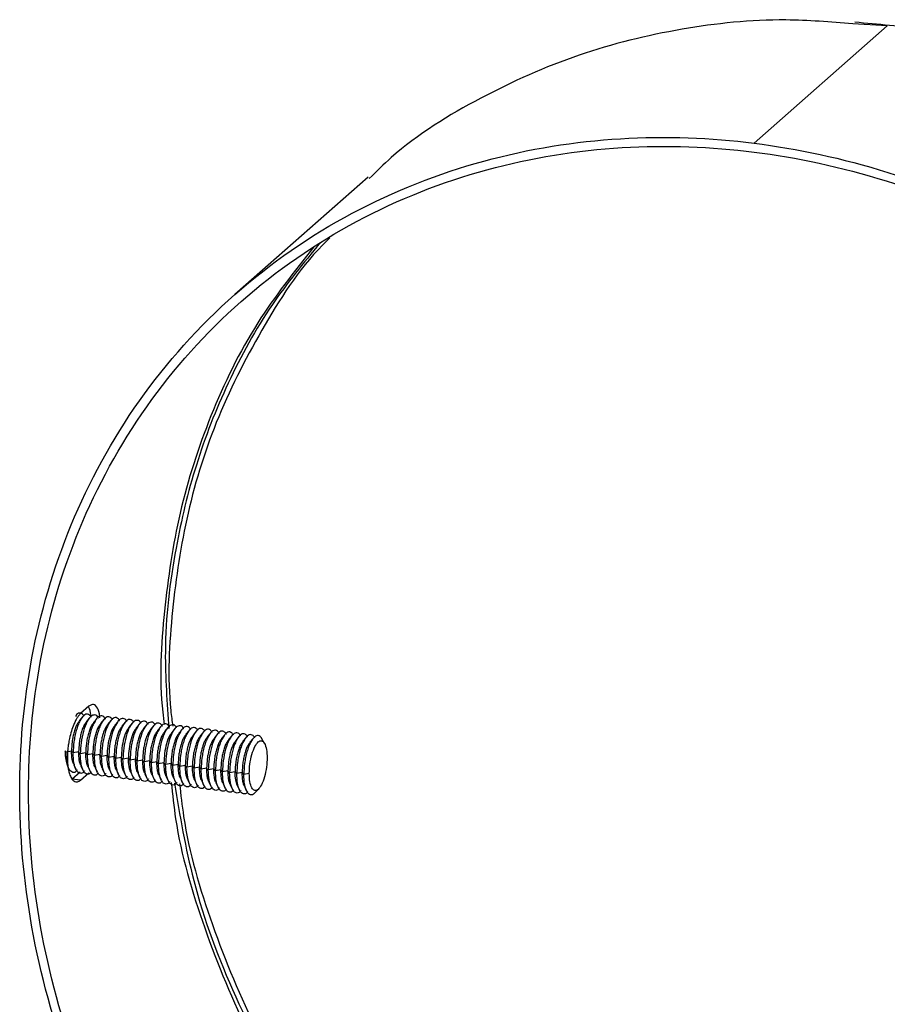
# Paper-space layout '_Dimétrica' of a CAD drawing. Header units: millimetres. Extents: x -1221 to -60, y 3551 to 4023.
# Tile 2 of 6: x -1221 to -1166, y 3621 to 3684. Entities that reach past the tile are written whole.
import ezdxf

# ---------------------------------------------------------------- set-up
doc = ezdxf.new("R2010")
doc.units = ezdxf.units.MM

psp = doc.layouts.new('_Dimétrica')

# ---------------------------------------------------------------- linework, layer by layer
at = {"color": 7, "linetype": 'Continuous', "lineweight": 25}
for p, q in [((-1166.094, 3683.191), (-1174.579, 3675.708)), ((-1166.094, 3683.191), (-1168.289, 3683.314)), ((-1199.166, 3673.551), (-1207.651, 3666.068)), ((-1216.94, 3639.857), (-1217.47, 3639.389)), ((-1217.353, 3639.175), (-1217.553, 3638.933)), ((-1216.899, 3639.119), (-1217.1, 3638.875)), ((-1216.447, 3639.061), (-1216.647, 3638.818)), ((-1215.994, 3639.004), (-1216.194, 3638.761)), ((-1215.541, 3638.947), (-1215.741, 3638.705)), ((-1215.087, 3638.891), (-1215.288, 3638.647)), ((-1214.636, 3638.832), (-1214.835, 3638.59)), ((-1214.183, 3638.775), (-1214.383, 3638.533)), ((-1213.73, 3638.718), (-1213.93, 3638.476)), ((-1213.276, 3638.663), (-1213.477, 3638.419)), ((-1212.824, 3638.604), (-1213.024, 3638.362)), ((-1212.371, 3638.547), (-1212.571, 3638.305)), ((-1211.918, 3638.49), (-1212.118, 3638.248)), ((-1211.464, 3638.434), (-1211.666, 3638.189)), ((-1211.012, 3638.376), (-1211.212, 3638.134)), ((-1210.56, 3638.319), (-1210.759, 3638.077)), ((-1210.107, 3638.262), (-1210.306, 3638.02)), ((-1209.654, 3638.205), (-1209.854, 3637.962)), ((-1209.2, 3638.148), (-1209.4, 3637.906)), ((-1208.748, 3638.091), (-1208.948, 3637.848)), ((-1208.295, 3638.034), (-1208.495, 3637.791)), ((-1207.841, 3637.978), (-1208.042, 3637.734)), ((-1207.389, 3637.919), (-1207.589, 3637.677)), ((-1206.936, 3637.862), (-1207.136, 3637.62)), ((-1206.483, 3637.806), (-1206.683, 3637.563)), ((-1205.759, 3637.487), (-1205.924, 3637.785)), ((-1218.395, 3636.935), (-1218.46, 3637.009)), ((-1218.049, 3636.998), (-1218.395, 3636.935)), ((-1217.942, 3636.878), (-1218.049, 3636.998)), ((-1217.596, 3636.941), (-1217.942, 3636.878)), ((-1217.489, 3636.821), (-1217.596, 3636.941)), ((-1217.143, 3636.884), (-1217.489, 3636.821)), ((-1217.036, 3636.764), (-1217.143, 3636.884)), ((-1216.69, 3636.827), (-1217.036, 3636.764)), ((-1216.583, 3636.707), (-1216.69, 3636.827)), ((-1216.237, 3636.77), (-1216.583, 3636.707)), ((-1216.13, 3636.65), (-1216.237, 3636.77)), ((-1215.784, 3636.713), (-1216.13, 3636.65)), ((-1215.677, 3636.593), (-1215.784, 3636.713)), ((-1215.331, 3636.656), (-1215.677, 3636.593)), ((-1215.224, 3636.536), (-1215.331, 3636.656)), ((-1214.878, 3636.599), (-1215.224, 3636.536)), ((-1214.771, 3636.479), (-1214.878, 3636.599)), ((-1217.908, 3636.126), (-1217.774, 3635.842)), ((-1217.455, 3636.069), (-1217.321, 3635.785)), ((-1217.002, 3636.012), (-1216.868, 3635.728)), ((-1216.549, 3635.955), (-1216.416, 3635.671)), ((-1214.425, 3636.542), (-1214.771, 3636.479)), ((-1214.319, 3636.421), (-1214.425, 3636.542)), ((-1213.973, 3636.485), (-1214.319, 3636.421)), ((-1213.866, 3636.364), (-1213.973, 3636.485)), ((-1213.52, 3636.428), (-1213.866, 3636.364)), ((-1213.413, 3636.307), (-1213.52, 3636.428)), ((-1213.067, 3636.371), (-1213.413, 3636.307)), ((-1212.96, 3636.25), (-1213.067, 3636.371)), ((-1212.614, 3636.314), (-1212.96, 3636.25)), ((-1212.507, 3636.193), (-1212.614, 3636.314)), ((-1212.161, 3636.257), (-1212.507, 3636.193)), ((-1212.054, 3636.136), (-1212.161, 3636.257)), ((-1211.708, 3636.199), (-1212.054, 3636.136)), ((-1211.601, 3636.079), (-1211.708, 3636.199)), ((-1211.255, 3636.142), (-1211.601, 3636.079)), ((-1211.148, 3636.022), (-1211.255, 3636.142)), ((-1210.802, 3636.085), (-1211.148, 3636.022)), ((-1210.695, 3635.965), (-1210.802, 3636.085)), ((-1210.349, 3636.028), (-1210.695, 3635.965)), ((-1210.242, 3635.908), (-1210.349, 3636.028)), ((-1209.896, 3635.971), (-1210.242, 3635.908)), ((-1209.79, 3635.851), (-1209.896, 3635.971)), ((-1218.032, 3635.217), (-1217.502, 3635.685)), ((-1217.47, 3635.146), (-1216.94, 3635.614)), ((-1216.096, 3635.898), (-1215.963, 3635.614)), ((-1215.642, 3635.838), (-1215.508, 3635.554)), ((-1215.19, 3635.784), (-1215.057, 3635.5)), ((-1214.736, 3635.724), (-1214.603, 3635.44)), ((-1214.283, 3635.667), (-1214.15, 3635.383)), ((-1213.832, 3635.614), (-1213.698, 3635.329)), ((-1213.379, 3635.556), (-1213.245, 3635.272)), ((-1212.926, 3635.498), (-1212.792, 3635.215)), ((-1212.473, 3635.441), (-1212.339, 3635.157)), ((-1212.021, 3635.386), (-1211.887, 3635.1)), ((-1211.567, 3635.327), (-1211.434, 3635.043)), ((-1209.444, 3635.914), (-1209.79, 3635.851)), ((-1209.337, 3635.794), (-1209.444, 3635.914)), ((-1208.991, 3635.857), (-1209.337, 3635.794)), ((-1208.884, 3635.737), (-1208.991, 3635.857)), ((-1208.538, 3635.8), (-1208.884, 3635.737)), ((-1208.431, 3635.68), (-1208.538, 3635.8)), ((-1208.085, 3635.743), (-1208.431, 3635.68)), ((-1207.978, 3635.623), (-1208.085, 3635.743)), ((-1207.632, 3635.686), (-1207.978, 3635.623)), ((-1207.525, 3635.566), (-1207.632, 3635.686)), ((-1207.179, 3635.629), (-1207.525, 3635.566)), ((-1207.072, 3635.509), (-1207.179, 3635.629)), ((-1206.726, 3635.572), (-1207.072, 3635.509)), ((-1217.47, 3635.146), (-1218.032, 3635.217)), ((-1211.114, 3635.27), (-1210.981, 3634.986)), ((-1210.661, 3635.213), (-1210.528, 3634.929)), ((-1210.209, 3635.158), (-1210.075, 3634.872)), ((-1209.755, 3635.099), (-1209.622, 3634.815)), ((-1209.303, 3635.042), (-1209.169, 3634.758)), ((-1208.85, 3634.985), (-1208.716, 3634.701)), ((-1208.397, 3634.928), (-1208.263, 3634.644)), ((-1207.944, 3634.871), (-1207.81, 3634.587)), ((-1207.491, 3634.814), (-1207.358, 3634.53)), ((-1207.038, 3634.757), (-1206.905, 3634.473)), ((-1206.358, 3634.351), (-1206.125, 3634.597))]:
    psp.add_line(p, q, dxfattribs=at)
for points, knots in [([(-1168.289, 3683.314), (-1169.714, 3683.428), (-1173.395, 3683.722), (-1179.287, 3683.089), (-1185.86, 3681.486), (-1192.069, 3678.686), (-1196.544, 3675.964), (-1198.626, 3673.912), (-1199.083, 3673.462)], [0, 0, 0, 0, 0.123895, 0.319997, 0.52293, 0.730686, 0.940941, 1, 1, 1, 1]), ([(-1157.848, 3681.502), (-1159.817, 3682.042), (-1163.24, 3682.981), (-1166.696, 3683.282), (-1168.164, 3683.409)], [0, 0, 0, 0, 0.575206, 1, 1, 1, 1]), ([(-1174.579, 3581.427), (-1177.335, 3581.774), (-1180.194, 3582.381), (-1185.985, 3584.191), (-1188.916, 3585.395), (-1194.674, 3588.417), (-1197.499, 3590.237), (-1202.846, 3594.434), (-1205.368, 3596.812), (-1209.934, 3601.99), (-1211.978, 3604.789), (-1215.474, 3610.619), (-1216.926, 3613.649), (-1219.206, 3619.739), (-1220.033, 3622.798), (-1221.105, 3628.77), (-1221.35, 3631.682), (-1221.35, 3637.238), (-1221.105, 3640.089), (-1220.033, 3645.79), (-1219.206, 3648.641), (-1216.926, 3654.156), (-1215.474, 3656.821), (-1211.978, 3661.77), (-1209.934, 3664.054), (-1205.368, 3668.081), (-1202.846, 3669.823), (-1197.499, 3672.673), (-1194.674, 3673.781), (-1188.916, 3675.353), (-1185.985, 3675.818), (-1180.194, 3676.169), (-1177.335, 3676.055), (-1174.579, 3675.708)], [0, 0, 0, 0, 0.0625, 0.0625, 0.125, 0.125, 0.1875, 0.1875, 0.25, 0.25, 0.3125, 0.3125, 0.375, 0.375, 0.4375, 0.4375, 0.5, 0.5, 0.5625, 0.5625, 0.625, 0.625, 0.6875, 0.6875, 0.75, 0.75, 0.8125, 0.8125, 0.875, 0.875, 0.9375, 0.9375, 1, 1, 1, 1]), ([(-1174.579, 3581.993), (-1177.302, 3582.336), (-1180.127, 3582.936), (-1185.848, 3584.724), (-1188.744, 3585.913), (-1194.433, 3588.899), (-1197.224, 3590.697), (-1202.507, 3594.844), (-1204.998, 3597.193), (-1209.51, 3602.309), (-1211.529, 3605.074), (-1214.983, 3610.835), (-1216.418, 3613.828), (-1218.67, 3619.845), (-1219.488, 3622.867), (-1220.546, 3628.767), (-1220.789, 3631.645), (-1220.789, 3637.134), (-1220.546, 3639.95), (-1219.488, 3645.584), (-1218.67, 3648.4), (-1216.418, 3653.849), (-1214.983, 3656.482), (-1211.529, 3661.372), (-1209.51, 3663.628), (-1204.998, 3667.607), (-1202.507, 3669.328), (-1197.224, 3672.144), (-1194.433, 3673.239), (-1188.744, 3674.792), (-1185.848, 3675.251), (-1180.127, 3675.597), (-1177.302, 3675.485), (-1174.579, 3675.142)], [0, 0, 0, 0, 0.0625, 0.0625, 0.125, 0.125, 0.1875, 0.1875, 0.25, 0.25, 0.3125, 0.3125, 0.375, 0.375, 0.4375, 0.4375, 0.5, 0.5, 0.5625, 0.5625, 0.625, 0.625, 0.6875, 0.6875, 0.75, 0.75, 0.8125, 0.8125, 0.875, 0.875, 0.9375, 0.9375, 1, 1, 1, 1]), ([(-1174.579, 3675.708), (-1171.823, 3675.361), (-1168.964, 3674.754), (-1163.173, 3672.944), (-1160.242, 3671.741), (-1154.484, 3668.718), (-1151.66, 3666.898), (-1146.312, 3662.701), (-1143.79, 3660.323), (-1139.224, 3655.145), (-1137.18, 3652.346), (-1133.684, 3646.516), (-1132.232, 3643.486), (-1129.953, 3637.396), (-1129.125, 3634.337), (-1128.053, 3628.365), (-1127.808, 3625.453), (-1127.808, 3619.897), (-1128.053, 3617.046), (-1129.125, 3611.345), (-1129.953, 3608.494), (-1132.232, 3602.979), (-1133.684, 3600.315), (-1137.18, 3595.365), (-1139.224, 3593.081), (-1143.79, 3589.054), (-1146.312, 3587.312), (-1151.66, 3584.462), (-1154.484, 3583.354), (-1160.242, 3581.782), (-1163.173, 3581.317), (-1168.964, 3580.967), (-1171.823, 3581.08), (-1174.579, 3581.427)], [0, 0, 0, 0, 0.0625, 0.0625, 0.125, 0.125, 0.1875, 0.1875, 0.25, 0.25, 0.3125, 0.3125, 0.375, 0.375, 0.4375, 0.4375, 0.5, 0.5, 0.5625, 0.5625, 0.625, 0.625, 0.6875, 0.6875, 0.75, 0.75, 0.8125, 0.8125, 0.875, 0.875, 0.9375, 0.9375, 1, 1, 1, 1]), ([(-1174.579, 3675.142), (-1171.856, 3674.799), (-1169.031, 3674.199), (-1163.31, 3672.411), (-1160.414, 3671.222), (-1154.725, 3668.236), (-1151.935, 3666.438), (-1146.651, 3662.291), (-1144.16, 3659.942), (-1139.648, 3654.826), (-1137.629, 3652.061), (-1134.175, 3646.301), (-1132.74, 3643.307), (-1130.488, 3637.29), (-1129.67, 3634.268), (-1128.612, 3628.368), (-1128.37, 3625.49), (-1128.37, 3620.001), (-1128.612, 3617.185), (-1129.67, 3611.551), (-1130.488, 3608.735), (-1132.74, 3603.286), (-1134.175, 3600.654), (-1137.629, 3595.763), (-1139.648, 3593.507), (-1144.16, 3589.528), (-1146.651, 3587.807), (-1151.935, 3584.991), (-1154.725, 3583.896), (-1160.414, 3582.343), (-1163.31, 3581.884), (-1169.031, 3581.538), (-1171.856, 3581.65), (-1174.579, 3581.993)], [0, 0, 0, 0, 0.0625, 0.0625, 0.125, 0.125, 0.1875, 0.1875, 0.25, 0.25, 0.3125, 0.3125, 0.375, 0.375, 0.4375, 0.4375, 0.5, 0.5, 0.5625, 0.5625, 0.625, 0.625, 0.6875, 0.6875, 0.75, 0.75, 0.8125, 0.8125, 0.875, 0.875, 0.9375, 0.9375, 1, 1, 1, 1]), ([(-1202.223, 3669.349), (-1203.273, 3668.074), (-1205.529, 3665.334), (-1208.142, 3660.549), (-1210.196, 3655.339), (-1211.572, 3649.597), (-1212.25, 3643.953), (-1211.966, 3640.056), (-1211.847, 3638.428)], [0, 0, 0, 0, 0.153538, 0.329677, 0.499708, 0.662677, 0.85906, 1, 1, 1, 1]), ([(-1201.588, 3669.688), (-1201.649, 3669.63), (-1203.313, 3668.054), (-1205.789, 3664.249), (-1208.814, 3658.453), (-1210.764, 3652.288), (-1211.707, 3645.986), (-1211.971, 3641.393), (-1211.65, 3638.913), (-1211.607, 3638.581)], [0, 0, 0, 0, 0.007782, 0.211662, 0.41081, 0.603254, 0.787431, 0.971608, 1, 1, 1, 1]), ([(-1202.614, 3669.106), (-1203.861, 3667.532), (-1206.465, 3664.246), (-1209.277, 3658.484), (-1211.279, 3652.301), (-1212.217, 3645.939), (-1212.492, 3641.381), (-1212.18, 3638.951), (-1212.146, 3638.687)], [0, 0, 0, 0, 0.189498, 0.395806, 0.595171, 0.785971, 0.976771, 1, 1, 1, 1]), ([(-1216.799, 3639.154), (-1216.801, 3639.194), (-1216.819, 3639.491), (-1216.896, 3639.66), (-1216.963, 3639.805)], [0, 0, 0, 0, 0.134294, 1, 1, 1, 1]), ([(-1216.241, 3639.117), (-1216.243, 3639.148), (-1216.261, 3639.433), (-1216.395, 3639.771), (-1216.63, 3640.04), (-1216.836, 3639.918), (-1216.94, 3639.857)], [0, 0, 0, 0, 0.039858, 0.358289, 0.676005, 1, 1, 1, 1]), ([(-1217.47, 3639.389), (-1217.487, 3639.373), (-1217.521, 3639.342), (-1217.572, 3639.284), (-1217.625, 3639.216), (-1217.679, 3639.138), (-1217.733, 3639.05), (-1217.811, 3638.909), (-1217.925, 3638.664), (-1218.062, 3638.28), (-1218.174, 3637.85), (-1218.245, 3637.463), (-1218.286, 3637.141), (-1218.309, 3636.847), (-1218.312, 3636.662), (-1218.314, 3636.572)], [0, 0, 0, 0, 0.03999, 0.080995, 0.122965, 0.165842, 0.209556, 0.254025, 0.357982, 0.501328, 0.643844, 0.748072, 0.835457, 0.919603, 1, 1, 1, 1]), ([(-1216.794, 3639.154), (-1216.794, 3639.154), (-1216.824, 3639.225), (-1216.901, 3639.301), (-1217.055, 3639.387), (-1217.27, 3639.304), (-1217.484, 3639.006), (-1217.641, 3638.652), (-1217.749, 3638.324), (-1217.835, 3637.961), (-1217.919, 3637.47), (-1217.933, 3637.111), (-1217.942, 3636.878)], [0, 0, 0, 0, 0.000993, 0.088665, 0.174516, 0.333995, 0.493475, 0.579325, 0.666998, 0.75467, 0.840521, 1, 1, 1, 1]), ([(-1217.247, 3639.211), (-1217.247, 3639.211), (-1217.277, 3639.282), (-1217.354, 3639.359), (-1217.507, 3639.439), (-1217.668, 3639.411), (-1217.777, 3639.246), (-1217.804, 3639.206)], [0, 0, 0, 0, 0.00257, 0.229498, 0.451711, 0.864502, 1, 1, 1, 1]), ([(-1216.341, 3639.096), (-1216.342, 3639.097), (-1216.392, 3639.257), (-1216.563, 3639.327), (-1216.815, 3639.252), (-1217.078, 3638.884), (-1217.304, 3638.287), (-1217.46, 3637.54), (-1217.48, 3637.054), (-1217.489, 3636.821)], [0, 0, 0, 0, 0.0009976, 0.1740858, 0.3339984, 0.493911, 0.6669992, 0.8400874, 1, 1, 1, 1]), ([(-1215.888, 3639.039), (-1215.889, 3639.04), (-1215.918, 3639.111), (-1215.995, 3639.187), (-1216.149, 3639.273), (-1216.364, 3639.19), (-1216.579, 3638.892), (-1216.735, 3638.538), (-1216.843, 3638.21), (-1216.929, 3637.847), (-1217.013, 3637.356), (-1217.027, 3636.997), (-1217.036, 3636.764)], [0, 0, 0, 0, 0.0009928, 0.0886652, 0.1745158, 0.3339952, 0.4934746, 0.5793252, 0.6669976, 0.75467, 0.8405206, 1, 1, 1, 1]), ([(-1215.435, 3638.982), (-1215.436, 3638.983), (-1215.465, 3639.054), (-1215.542, 3639.13), (-1215.696, 3639.216), (-1215.912, 3639.133), (-1216.126, 3638.835), (-1216.282, 3638.48), (-1216.39, 3638.153), (-1216.477, 3637.79), (-1216.56, 3637.299), (-1216.574, 3636.94), (-1216.583, 3636.707)], [0, 0, 0, 0, 0.000993, 0.088665, 0.174516, 0.333995, 0.493475, 0.579325, 0.666998, 0.75467, 0.840521, 1, 1, 1, 1]), ([(-1214.982, 3638.925), (-1214.983, 3638.926), (-1215.012, 3638.997), (-1215.089, 3639.073), (-1215.243, 3639.159), (-1215.459, 3639.076), (-1215.673, 3638.778), (-1215.829, 3638.423), (-1215.937, 3638.096), (-1216.024, 3637.733), (-1216.107, 3637.242), (-1216.121, 3636.883), (-1216.13, 3636.65)], [0, 0, 0, 0, 0.000993, 0.088665, 0.174516, 0.333995, 0.493475, 0.579325, 0.666998, 0.75467, 0.840521, 1, 1, 1, 1]), ([(-1214.53, 3638.868), (-1214.53, 3638.869), (-1214.58, 3639.028), (-1214.752, 3639.098), (-1215.004, 3639.024), (-1215.266, 3638.656), (-1215.492, 3638.058), (-1215.649, 3637.312), (-1215.668, 3636.826), (-1215.677, 3636.593)], [0, 0, 0, 0, 0.000998, 0.174086, 0.333998, 0.493911, 0.666999, 0.840087, 1, 1, 1, 1]), ([(-1217.55, 3638.913), (-1217.598, 3638.855), (-1217.684, 3638.752), (-1217.795, 3638.49), (-1217.886, 3638.217), (-1217.959, 3637.91), (-1218.029, 3637.497), (-1218.041, 3637.195), (-1218.049, 3636.998)], [0, 0, 0, 0, 0.176108, 0.315748, 0.458353, 0.600957, 0.740598, 1, 1, 1, 1]), ([(-1217.097, 3638.856), (-1217.145, 3638.798), (-1217.231, 3638.695), (-1217.342, 3638.433), (-1217.433, 3638.16), (-1217.506, 3637.853), (-1217.577, 3637.44), (-1217.588, 3637.138), (-1217.596, 3636.941)], [0, 0, 0, 0, 0.176108, 0.315748, 0.458353, 0.600957, 0.740598, 1, 1, 1, 1]), ([(-1216.644, 3638.799), (-1216.692, 3638.741), (-1216.779, 3638.638), (-1216.889, 3638.376), (-1216.98, 3638.103), (-1217.053, 3637.796), (-1217.124, 3637.383), (-1217.135, 3637.081), (-1217.143, 3636.884)], [0, 0, 0, 0, 0.176108, 0.315748, 0.458353, 0.600957, 0.740598, 1, 1, 1, 1]), ([(-1216.191, 3638.742), (-1216.239, 3638.683), (-1216.364, 3638.532), (-1216.534, 3638.056), (-1216.666, 3637.434), (-1216.682, 3637.024), (-1216.69, 3636.827)], [0, 0, 0, 0, 0.176627, 0.45823, 0.739833, 1, 1, 1, 1]), ([(-1215.738, 3638.685), (-1215.786, 3638.627), (-1215.873, 3638.524), (-1215.984, 3638.262), (-1216.074, 3637.988), (-1216.147, 3637.682), (-1216.218, 3637.269), (-1216.229, 3636.967), (-1216.237, 3636.77)], [0, 0, 0, 0, 0.176452, 0.316034, 0.458579, 0.601124, 0.740706, 1, 1, 1, 1]), ([(-1215.285, 3638.627), (-1215.333, 3638.57), (-1215.42, 3638.467), (-1215.531, 3638.205), (-1215.621, 3637.931), (-1215.694, 3637.625), (-1215.765, 3637.212), (-1215.777, 3636.909), (-1215.784, 3636.713)], [0, 0, 0, 0, 0.176108, 0.315748, 0.458353, 0.600957, 0.740598, 1, 1, 1, 1]), ([(-1214.832, 3638.57), (-1214.881, 3638.513), (-1214.967, 3638.41), (-1215.078, 3638.148), (-1215.169, 3637.874), (-1215.242, 3637.568), (-1215.312, 3637.155), (-1215.324, 3636.852), (-1215.331, 3636.656)], [0, 0, 0, 0, 0.176108, 0.315748, 0.458353, 0.600957, 0.740598, 1, 1, 1, 1]), ([(-1214.077, 3638.811), (-1214.077, 3638.812), (-1214.106, 3638.883), (-1214.183, 3638.959), (-1214.337, 3639.045), (-1214.553, 3638.962), (-1214.767, 3638.664), (-1214.923, 3638.309), (-1215.031, 3637.982), (-1215.118, 3637.619), (-1215.202, 3637.128), (-1215.215, 3636.769), (-1215.224, 3636.536)], [0, 0, 0, 0, 0.000993, 0.088665, 0.174516, 0.333995, 0.493475, 0.579325, 0.666998, 0.75467, 0.840521, 1, 1, 1, 1]), ([(-1214.38, 3638.513), (-1214.428, 3638.455), (-1214.552, 3638.303), (-1214.723, 3637.828), (-1214.854, 3637.206), (-1214.871, 3636.796), (-1214.878, 3636.599)], [0, 0, 0, 0, 0.176627, 0.45823, 0.739833, 1, 1, 1, 1]), ([(-1213.624, 3638.754), (-1213.624, 3638.755), (-1213.674, 3638.914), (-1213.846, 3638.984), (-1214.098, 3638.91), (-1214.361, 3638.542), (-1214.587, 3637.944), (-1214.743, 3637.197), (-1214.762, 3636.712), (-1214.771, 3636.479)], [0, 0, 0, 0, 0.000998, 0.174086, 0.333998, 0.493911, 0.666999, 0.840087, 1, 1, 1, 1]), ([(-1213.927, 3638.456), (-1213.975, 3638.398), (-1214.099, 3638.246), (-1214.27, 3637.77), (-1214.401, 3637.149), (-1214.418, 3636.739), (-1214.425, 3636.542)], [0, 0, 0, 0, 0.176627, 0.45823, 0.739833, 1, 1, 1, 1]), ([(-1213.171, 3638.697), (-1213.171, 3638.698), (-1213.201, 3638.769), (-1213.277, 3638.844), (-1213.431, 3638.93), (-1213.647, 3638.848), (-1213.861, 3638.55), (-1214.018, 3638.195), (-1214.125, 3637.868), (-1214.212, 3637.505), (-1214.296, 3637.014), (-1214.31, 3636.655), (-1214.319, 3636.421)], [0, 0, 0, 0, 0.0009928, 0.0886652, 0.1745158, 0.3339952, 0.4934746, 0.5793252, 0.6669976, 0.75467, 0.8405206, 1, 1, 1, 1]), ([(-1212.718, 3638.64), (-1212.718, 3638.641), (-1212.768, 3638.8), (-1212.94, 3638.87), (-1213.192, 3638.796), (-1213.455, 3638.428), (-1213.681, 3637.83), (-1213.837, 3637.083), (-1213.856, 3636.598), (-1213.866, 3636.364)], [0, 0, 0, 0, 0.000998, 0.174086, 0.333998, 0.493911, 0.666999, 0.840087, 1, 1, 1, 1]), ([(-1212.265, 3638.583), (-1212.265, 3638.584), (-1212.295, 3638.655), (-1212.372, 3638.73), (-1212.526, 3638.816), (-1212.741, 3638.734), (-1212.955, 3638.436), (-1213.112, 3638.081), (-1213.22, 3637.754), (-1213.306, 3637.39), (-1213.39, 3636.899), (-1213.404, 3636.541), (-1213.413, 3636.307)], [0, 0, 0, 0, 0.000993, 0.088665, 0.174516, 0.333995, 0.493475, 0.579325, 0.666998, 0.75467, 0.840521, 1, 1, 1, 1]), ([(-1211.812, 3638.526), (-1211.812, 3638.527), (-1211.842, 3638.597), (-1211.919, 3638.673), (-1212.073, 3638.759), (-1212.288, 3638.676), (-1212.503, 3638.378), (-1212.659, 3638.024), (-1212.767, 3637.696), (-1212.853, 3637.333), (-1212.937, 3636.842), (-1212.951, 3636.484), (-1212.96, 3636.25)], [0, 0, 0, 0, 0.000961, 0.088636, 0.174489, 0.333974, 0.493458, 0.579312, 0.666987, 0.754662, 0.840515, 1, 1, 1, 1]), ([(-1211.359, 3638.469), (-1211.36, 3638.469), (-1211.41, 3638.629), (-1211.581, 3638.699), (-1211.834, 3638.625), (-1212.096, 3638.257), (-1212.322, 3637.659), (-1212.478, 3636.912), (-1212.498, 3636.426), (-1212.507, 3636.193)], [0, 0, 0, 0, 0.000998, 0.174086, 0.333998, 0.493911, 0.666999, 0.840087, 1, 1, 1, 1]), ([(-1210.906, 3638.411), (-1210.907, 3638.412), (-1210.957, 3638.572), (-1211.128, 3638.642), (-1211.381, 3638.568), (-1211.643, 3638.2), (-1211.869, 3637.602), (-1212.025, 3636.855), (-1212.045, 3636.369), (-1212.054, 3636.136)], [0, 0, 0, 0, 0.000998, 0.174086, 0.333998, 0.493911, 0.666999, 0.840087, 1, 1, 1, 1]), ([(-1210.453, 3638.355), (-1210.454, 3638.356), (-1210.483, 3638.426), (-1210.56, 3638.502), (-1210.714, 3638.588), (-1210.93, 3638.505), (-1211.144, 3638.207), (-1211.3, 3637.853), (-1211.408, 3637.525), (-1211.495, 3637.162), (-1211.578, 3636.671), (-1211.592, 3636.312), (-1211.601, 3636.079)], [0, 0, 0, 0, 0.000993, 0.088665, 0.174516, 0.333995, 0.493475, 0.579325, 0.666998, 0.75467, 0.840521, 1, 1, 1, 1]), ([(-1210.001, 3638.298), (-1210.001, 3638.298), (-1210.03, 3638.369), (-1210.107, 3638.445), (-1210.261, 3638.531), (-1210.477, 3638.448), (-1210.691, 3638.15), (-1210.847, 3637.796), (-1210.955, 3637.468), (-1211.042, 3637.105), (-1211.125, 3636.614), (-1211.139, 3636.255), (-1211.148, 3636.022)], [0, 0, 0, 0, 0.000993, 0.088665, 0.174516, 0.333995, 0.493475, 0.579325, 0.666998, 0.75467, 0.840521, 1, 1, 1, 1]), ([(-1209.548, 3638.241), (-1209.548, 3638.241), (-1209.577, 3638.312), (-1209.654, 3638.388), (-1209.808, 3638.474), (-1210.024, 3638.391), (-1210.238, 3638.093), (-1210.395, 3637.739), (-1210.502, 3637.411), (-1210.589, 3637.048), (-1210.673, 3636.557), (-1210.686, 3636.198), (-1210.695, 3635.965)], [0, 0, 0, 0, 0.000961, 0.088636, 0.174489, 0.333974, 0.493458, 0.579312, 0.666987, 0.754662, 0.840515, 1, 1, 1, 1]), ([(-1213.474, 3638.399), (-1213.522, 3638.342), (-1213.608, 3638.239), (-1213.719, 3637.977), (-1213.81, 3637.703), (-1213.883, 3637.397), (-1213.953, 3636.983), (-1213.965, 3636.681), (-1213.973, 3636.485)], [0, 0, 0, 0, 0.1761077, 0.3157485, 0.4583527, 0.6009569, 0.7405977, 1, 1, 1, 1]), ([(-1213.021, 3638.342), (-1213.069, 3638.285), (-1213.155, 3638.182), (-1213.266, 3637.92), (-1213.357, 3637.646), (-1213.43, 3637.34), (-1213.5, 3636.926), (-1213.512, 3636.624), (-1213.52, 3636.428)], [0, 0, 0, 0, 0.176108, 0.315748, 0.458353, 0.600957, 0.740598, 1, 1, 1, 1]), ([(-1212.568, 3638.285), (-1212.616, 3638.228), (-1212.702, 3638.124), (-1212.813, 3637.862), (-1212.904, 3637.589), (-1212.977, 3637.283), (-1213.048, 3636.869), (-1213.059, 3636.567), (-1213.067, 3636.371)], [0, 0, 0, 0, 0.176108, 0.315748, 0.458353, 0.600957, 0.740598, 1, 1, 1, 1]), ([(-1212.115, 3638.228), (-1212.163, 3638.171), (-1212.25, 3638.067), (-1212.36, 3637.805), (-1212.451, 3637.532), (-1212.524, 3637.226), (-1212.595, 3636.812), (-1212.606, 3636.51), (-1212.614, 3636.314)], [0, 0, 0, 0, 0.176108, 0.315748, 0.458353, 0.600957, 0.740598, 1, 1, 1, 1]), ([(-1211.662, 3638.171), (-1211.71, 3638.112), (-1211.835, 3637.961), (-1212.005, 3637.485), (-1212.137, 3636.863), (-1212.153, 3636.453), (-1212.161, 3636.257)], [0, 0, 0, 0, 0.176606, 0.458216, 0.739826, 1, 1, 1, 1]), ([(-1211.209, 3638.114), (-1211.257, 3638.056), (-1211.344, 3637.953), (-1211.455, 3637.691), (-1211.545, 3637.418), (-1211.618, 3637.111), (-1211.689, 3636.698), (-1211.7, 3636.396), (-1211.708, 3636.199)], [0, 0, 0, 0, 0.176108, 0.315748, 0.458353, 0.600957, 0.740598, 1, 1, 1, 1]), ([(-1210.756, 3638.057), (-1210.804, 3637.999), (-1210.891, 3637.896), (-1211.002, 3637.634), (-1211.092, 3637.361), (-1211.165, 3637.054), (-1211.236, 3636.641), (-1211.248, 3636.339), (-1211.255, 3636.142)], [0, 0, 0, 0, 0.176108, 0.315748, 0.458353, 0.600957, 0.740598, 1, 1, 1, 1]), ([(-1210.303, 3638), (-1210.352, 3637.942), (-1210.438, 3637.839), (-1210.549, 3637.577), (-1210.64, 3637.304), (-1210.713, 3636.997), (-1210.783, 3636.584), (-1210.795, 3636.282), (-1210.802, 3636.085)], [0, 0, 0, 0, 0.176108, 0.315748, 0.458353, 0.600957, 0.740598, 1, 1, 1, 1]), ([(-1209.851, 3637.943), (-1209.899, 3637.885), (-1209.985, 3637.782), (-1210.096, 3637.52), (-1210.187, 3637.247), (-1210.26, 3636.94), (-1210.33, 3636.527), (-1210.342, 3636.225), (-1210.349, 3636.028)], [0, 0, 0, 0, 0.176108, 0.315748, 0.458353, 0.600957, 0.740598, 1, 1, 1, 1]), ([(-1209.095, 3638.184), (-1209.095, 3638.184), (-1209.124, 3638.255), (-1209.201, 3638.331), (-1209.355, 3638.417), (-1209.571, 3638.334), (-1209.785, 3638.036), (-1209.942, 3637.682), (-1210.049, 3637.354), (-1210.136, 3636.991), (-1210.22, 3636.5), (-1210.233, 3636.141), (-1210.242, 3635.908)], [0, 0, 0, 0, 0.000993, 0.088665, 0.174516, 0.333995, 0.493475, 0.579325, 0.666998, 0.75467, 0.840521, 1, 1, 1, 1]), ([(-1209.397, 3637.886), (-1209.446, 3637.829), (-1209.532, 3637.725), (-1209.643, 3637.463), (-1209.734, 3637.19), (-1209.807, 3636.883), (-1209.877, 3636.47), (-1209.889, 3636.168), (-1209.896, 3635.971)], [0, 0, 0, 0, 0.1764519, 0.3160344, 0.458579, 0.6011236, 0.7407061, 1, 1, 1, 1]), ([(-1208.642, 3638.127), (-1208.642, 3638.127), (-1208.672, 3638.198), (-1208.748, 3638.274), (-1208.902, 3638.36), (-1209.118, 3638.277), (-1209.332, 3637.979), (-1209.489, 3637.625), (-1209.596, 3637.297), (-1209.683, 3636.934), (-1209.767, 3636.443), (-1209.781, 3636.084), (-1209.79, 3635.851)], [0, 0, 0, 0, 0.000993, 0.088665, 0.174516, 0.333995, 0.493475, 0.579325, 0.666998, 0.75467, 0.840521, 1, 1, 1, 1]), ([(-1208.945, 3637.829), (-1208.993, 3637.771), (-1209.079, 3637.668), (-1209.19, 3637.406), (-1209.281, 3637.133), (-1209.354, 3636.826), (-1209.424, 3636.413), (-1209.436, 3636.111), (-1209.444, 3635.914)], [0, 0, 0, 0, 0.176108, 0.315748, 0.458353, 0.600957, 0.740598, 1, 1, 1, 1]), ([(-1208.189, 3638.069), (-1208.189, 3638.07), (-1208.219, 3638.141), (-1208.296, 3638.217), (-1208.45, 3638.303), (-1208.665, 3638.22), (-1208.879, 3637.922), (-1209.036, 3637.568), (-1209.143, 3637.24), (-1209.23, 3636.877), (-1209.314, 3636.386), (-1209.328, 3636.027), (-1209.337, 3635.794)], [0, 0, 0, 0, 0.000993, 0.088665, 0.174516, 0.333995, 0.493475, 0.579325, 0.666998, 0.75467, 0.840521, 1, 1, 1, 1]), ([(-1207.736, 3638.012), (-1207.736, 3638.013), (-1207.766, 3638.084), (-1207.843, 3638.16), (-1207.997, 3638.246), (-1208.212, 3638.163), (-1208.426, 3637.865), (-1208.583, 3637.51), (-1208.691, 3637.183), (-1208.777, 3636.82), (-1208.861, 3636.329), (-1208.875, 3635.97), (-1208.884, 3635.737)], [0, 0, 0, 0, 0.000993, 0.088665, 0.174516, 0.333995, 0.493475, 0.579325, 0.666998, 0.75467, 0.840521, 1, 1, 1, 1]), ([(-1207.283, 3637.955), (-1207.284, 3637.956), (-1207.334, 3638.115), (-1207.505, 3638.185), (-1207.757, 3638.111), (-1208.02, 3637.743), (-1208.246, 3637.145), (-1208.402, 3636.399), (-1208.422, 3635.913), (-1208.431, 3635.68)], [0, 0, 0, 0, 0.000998, 0.174086, 0.333998, 0.493911, 0.666999, 0.840087, 1, 1, 1, 1]), ([(-1206.83, 3637.898), (-1206.831, 3637.899), (-1206.86, 3637.97), (-1206.937, 3638.046), (-1207.091, 3638.132), (-1207.306, 3638.049), (-1207.521, 3637.751), (-1207.677, 3637.396), (-1207.785, 3637.069), (-1207.871, 3636.706), (-1207.955, 3636.215), (-1207.969, 3635.856), (-1207.978, 3635.623)], [0, 0, 0, 0, 0.000993, 0.088665, 0.174516, 0.333995, 0.493475, 0.579325, 0.666998, 0.75467, 0.840521, 1, 1, 1, 1]), ([(-1206.377, 3637.841), (-1206.378, 3637.842), (-1206.407, 3637.913), (-1206.484, 3637.989), (-1206.638, 3638.075), (-1206.854, 3637.992), (-1207.068, 3637.694), (-1207.224, 3637.339), (-1207.332, 3637.012), (-1207.419, 3636.649), (-1207.502, 3636.158), (-1207.516, 3635.799), (-1207.525, 3635.566)], [0, 0, 0, 0, 0.000993, 0.088665, 0.174516, 0.333995, 0.493475, 0.579325, 0.666998, 0.75467, 0.840521, 1, 1, 1, 1]), ([(-1205.924, 3637.784), (-1205.925, 3637.785), (-1205.954, 3637.856), (-1206.031, 3637.931), (-1206.185, 3638.018), (-1206.401, 3637.935), (-1206.615, 3637.637), (-1206.771, 3637.282), (-1206.879, 3636.955), (-1206.966, 3636.592), (-1207.049, 3636.101), (-1207.063, 3635.742), (-1207.072, 3635.509)], [0, 0, 0, 0, 0.000993, 0.088665, 0.174516, 0.333995, 0.493475, 0.579325, 0.666998, 0.75467, 0.840521, 1, 1, 1, 1]), ([(-1208.492, 3637.772), (-1208.54, 3637.714), (-1208.626, 3637.611), (-1208.737, 3637.349), (-1208.828, 3637.075), (-1208.901, 3636.769), (-1208.971, 3636.356), (-1208.983, 3636.054), (-1208.991, 3635.857)], [0, 0, 0, 0, 0.176108, 0.315748, 0.458353, 0.600957, 0.740598, 1, 1, 1, 1]), ([(-1208.039, 3637.714), (-1208.087, 3637.657), (-1208.173, 3637.554), (-1208.284, 3637.292), (-1208.375, 3637.018), (-1208.448, 3636.712), (-1208.519, 3636.299), (-1208.53, 3635.997), (-1208.538, 3635.8)], [0, 0, 0, 0, 0.176108, 0.315748, 0.458353, 0.600957, 0.740598, 1, 1, 1, 1]), ([(-1207.586, 3637.657), (-1207.634, 3637.6), (-1207.721, 3637.497), (-1207.831, 3637.235), (-1207.922, 3636.961), (-1207.995, 3636.655), (-1208.066, 3636.242), (-1208.077, 3635.939), (-1208.085, 3635.743)], [0, 0, 0, 0, 0.176108, 0.315748, 0.458353, 0.600957, 0.740598, 1, 1, 1, 1]), ([(-1207.133, 3637.6), (-1207.181, 3637.543), (-1207.268, 3637.44), (-1207.378, 3637.178), (-1207.469, 3636.904), (-1207.542, 3636.598), (-1207.613, 3636.185), (-1207.624, 3635.882), (-1207.632, 3635.686)], [0, 0, 0, 0, 0.176108, 0.315748, 0.458353, 0.600957, 0.740598, 1, 1, 1, 1]), ([(-1206.68, 3637.544), (-1206.728, 3637.486), (-1206.815, 3637.383), (-1206.926, 3637.121), (-1207.016, 3636.847), (-1207.089, 3636.541), (-1207.16, 3636.128), (-1207.171, 3635.825), (-1207.179, 3635.629)], [0, 0, 0, 0, 0.176452, 0.316034, 0.458579, 0.601124, 0.740706, 1, 1, 1, 1]), ([(-1206.726, 3635.572), (-1206.726, 3635.75), (-1206.714, 3635.952), (-1206.659, 3636.372), (-1206.616, 3636.589), (-1206.505, 3636.981), (-1206.438, 3637.155), (-1206.299, 3637.425), (-1206.227, 3637.52), (-1206.094, 3637.638), (-1206.022, 3637.669), (-1205.883, 3637.645), (-1205.816, 3637.589), (-1205.705, 3637.392), (-1205.662, 3637.251), (-1205.607, 3636.928), (-1205.595, 3636.747), (-1205.595, 3636.57)], [0, 0, 0, 0, 0.125, 0.125, 0.25, 0.25, 0.375, 0.375, 0.5, 0.5, 0.625, 0.625, 0.75, 0.75, 0.875, 0.875, 1, 1, 1, 1]), ([(-1218.46, 3637.009), (-1218.453, 3636.809), (-1218.439, 3636.423), (-1218.346, 3636.193), (-1218.301, 3636.082)], [0, 0, 0, 0, 0.518439, 1, 1, 1, 1]), ([(-1217.681, 3635.794), (-1217.695, 3635.774), (-1217.791, 3635.634), (-1217.984, 3635.611), (-1218.21, 3635.791), (-1218.366, 3636.268), (-1218.385, 3636.719), (-1218.395, 3636.935)], [0, 0, 0, 0, 0.0390852, 0.269809, 0.5195426, 0.7692762, 1, 1, 1, 1]), ([(-1218.314, 3636.572), (-1218.313, 3636.528), (-1218.313, 3636.439), (-1218.307, 3636.307), (-1218.298, 3636.176), (-1218.284, 3636.048), (-1218.267, 3635.922), (-1218.235, 3635.747), (-1218.172, 3635.508), (-1218.06, 3635.256), (-1217.923, 3635.096), (-1217.792, 3635.034), (-1217.678, 3635.031), (-1217.573, 3635.066), (-1217.504, 3635.12), (-1217.47, 3635.146)], [0, 0, 0, 0, 0.039995, 0.081003, 0.122975, 0.165852, 0.209562, 0.254025, 0.358041, 0.501328, 0.643902, 0.748072, 0.835466, 0.919611, 1, 1, 1, 1]), ([(-1217.901, 3636.134), (-1217.942, 3636.238), (-1218.029, 3636.452), (-1218.042, 3636.812), (-1218.049, 3636.998)], [0, 0, 0, 0, 0.481861, 1, 1, 1, 1]), ([(-1217.228, 3635.737), (-1217.242, 3635.717), (-1217.338, 3635.577), (-1217.485, 3635.564), (-1217.641, 3635.633), (-1217.749, 3635.773), (-1217.835, 3635.983), (-1217.919, 3636.326), (-1217.933, 3636.661), (-1217.942, 3636.878)], [0, 0, 0, 0, 0.038983, 0.269105, 0.392984, 0.519492, 0.645999, 0.769878, 1, 1, 1, 1]), ([(-1217.452, 3636.074), (-1217.47, 3636.113), (-1217.513, 3636.206), (-1217.576, 3636.479), (-1217.588, 3636.759), (-1217.596, 3636.941)], [0, 0, 0, 0, 0.20002, 0.479964, 1, 1, 1, 1]), ([(-1216.775, 3635.68), (-1216.789, 3635.66), (-1216.885, 3635.52), (-1217.032, 3635.506), (-1217.188, 3635.576), (-1217.296, 3635.716), (-1217.382, 3635.926), (-1217.466, 3636.269), (-1217.48, 3636.604), (-1217.489, 3636.821)], [0, 0, 0, 0, 0.038983, 0.269105, 0.392984, 0.519492, 0.645999, 0.769878, 1, 1, 1, 1]), ([(-1216.999, 3636.017), (-1217.017, 3636.056), (-1217.06, 3636.149), (-1217.123, 3636.422), (-1217.135, 3636.702), (-1217.143, 3636.884)], [0, 0, 0, 0, 0.20002, 0.479964, 1, 1, 1, 1]), ([(-1216.322, 3635.623), (-1216.336, 3635.603), (-1216.432, 3635.462), (-1216.579, 3635.449), (-1216.735, 3635.519), (-1216.843, 3635.659), (-1216.929, 3635.869), (-1217.013, 3636.212), (-1217.027, 3636.546), (-1217.036, 3636.764)], [0, 0, 0, 0, 0.038983, 0.269105, 0.392984, 0.519492, 0.645999, 0.769878, 1, 1, 1, 1]), ([(-1216.546, 3635.96), (-1216.564, 3635.999), (-1216.607, 3636.092), (-1216.67, 3636.365), (-1216.682, 3636.645), (-1216.69, 3636.827)], [0, 0, 0, 0, 0.20002, 0.479964, 1, 1, 1, 1]), ([(-1215.869, 3635.566), (-1215.883, 3635.546), (-1215.98, 3635.405), (-1216.126, 3635.392), (-1216.282, 3635.462), (-1216.39, 3635.602), (-1216.477, 3635.812), (-1216.56, 3636.155), (-1216.574, 3636.489), (-1216.583, 3636.707)], [0, 0, 0, 0, 0.0389832, 0.2691053, 0.392984, 0.5194916, 0.6459992, 0.769878, 1, 1, 1, 1]), ([(-1216.089, 3635.906), (-1216.131, 3636.009), (-1216.218, 3636.224), (-1216.23, 3636.584), (-1216.237, 3636.77)], [0, 0, 0, 0, 0.4818608, 1, 1, 1, 1]), ([(-1215.417, 3635.509), (-1215.43, 3635.489), (-1215.527, 3635.348), (-1215.673, 3635.335), (-1215.829, 3635.405), (-1215.937, 3635.545), (-1216.024, 3635.754), (-1216.107, 3636.098), (-1216.121, 3636.432), (-1216.13, 3636.65)], [0, 0, 0, 0, 0.038983, 0.269105, 0.392984, 0.519492, 0.645999, 0.769878, 1, 1, 1, 1]), ([(-1215.639, 3635.843), (-1215.658, 3635.883), (-1215.701, 3635.977), (-1215.764, 3636.251), (-1215.776, 3636.531), (-1215.784, 3636.713)], [0, 0, 0, 0, 0.20354, 0.482253, 1, 1, 1, 1]), ([(-1214.964, 3635.452), (-1214.978, 3635.432), (-1215.074, 3635.291), (-1215.22, 3635.278), (-1215.376, 3635.348), (-1215.484, 3635.488), (-1215.571, 3635.697), (-1215.654, 3636.041), (-1215.668, 3636.375), (-1215.677, 3636.593)], [0, 0, 0, 0, 0.0389832, 0.2691053, 0.392984, 0.5194916, 0.6459992, 0.769878, 1, 1, 1, 1]), ([(-1215.188, 3635.788), (-1215.205, 3635.827), (-1215.248, 3635.921), (-1215.311, 3636.194), (-1215.323, 3636.474), (-1215.331, 3636.656)], [0, 0, 0, 0, 0.20002, 0.479964, 1, 1, 1, 1]), ([(-1214.734, 3635.729), (-1214.752, 3635.768), (-1214.795, 3635.863), (-1214.858, 3636.136), (-1214.871, 3636.417), (-1214.878, 3636.599)], [0, 0, 0, 0, 0.20354, 0.482253, 1, 1, 1, 1]), ([(-1205.595, 3636.57), (-1205.595, 3636.392), (-1205.607, 3636.189), (-1205.662, 3635.769), (-1205.705, 3635.553), (-1205.816, 3635.161), (-1205.883, 3634.987), (-1206.022, 3634.717), (-1206.094, 3634.621), (-1206.227, 3634.503), (-1206.299, 3634.472), (-1206.438, 3634.497), (-1206.505, 3634.553), (-1206.616, 3634.75), (-1206.659, 3634.89), (-1206.714, 3635.213), (-1206.726, 3635.394), (-1206.726, 3635.572)], [0, 0, 0, 0, 0.125, 0.125, 0.25, 0.25, 0.375, 0.375, 0.5, 0.5, 0.625, 0.625, 0.75, 0.75, 0.875, 0.875, 1, 1, 1, 1]), ([(-1214.51, 3635.396), (-1214.524, 3635.375), (-1214.621, 3635.234), (-1214.768, 3635.221), (-1214.923, 3635.291), (-1215.031, 3635.431), (-1215.118, 3635.64), (-1215.202, 3635.984), (-1215.215, 3636.318), (-1215.224, 3636.536)], [0, 0, 0, 0, 0.0397936, 0.2697216, 0.3934959, 0.5198968, 0.6462977, 0.770072, 1, 1, 1, 1]), ([(-1214.057, 3635.339), (-1214.071, 3635.318), (-1214.168, 3635.177), (-1214.315, 3635.164), (-1214.471, 3635.234), (-1214.578, 3635.374), (-1214.665, 3635.583), (-1214.749, 3635.927), (-1214.762, 3636.261), (-1214.771, 3636.479)], [0, 0, 0, 0, 0.039794, 0.269722, 0.393496, 0.519897, 0.646298, 0.770072, 1, 1, 1, 1]), ([(-1214.281, 3635.672), (-1214.299, 3635.711), (-1214.342, 3635.806), (-1214.406, 3636.079), (-1214.418, 3636.36), (-1214.425, 3636.542)], [0, 0, 0, 0, 0.20354, 0.482253, 1, 1, 1, 1]), ([(-1213.605, 3635.281), (-1213.619, 3635.26), (-1213.715, 3635.12), (-1213.862, 3635.107), (-1214.018, 3635.177), (-1214.125, 3635.317), (-1214.212, 3635.526), (-1214.296, 3635.87), (-1214.31, 3636.204), (-1214.319, 3636.421)], [0, 0, 0, 0, 0.038983, 0.269105, 0.392984, 0.519492, 0.645999, 0.769878, 1, 1, 1, 1]), ([(-1213.829, 3635.617), (-1213.847, 3635.656), (-1213.89, 3635.75), (-1213.953, 3636.022), (-1213.965, 3636.303), (-1213.973, 3636.485)], [0, 0, 0, 0, 0.199995, 0.479948, 1, 1, 1, 1]), ([(-1213.152, 3635.224), (-1213.166, 3635.203), (-1213.262, 3635.063), (-1213.409, 3635.05), (-1213.565, 3635.12), (-1213.672, 3635.26), (-1213.759, 3635.469), (-1213.843, 3635.813), (-1213.857, 3636.147), (-1213.866, 3636.364)], [0, 0, 0, 0, 0.038983, 0.269105, 0.392984, 0.519492, 0.645999, 0.769878, 1, 1, 1, 1]), ([(-1213.376, 3635.56), (-1213.394, 3635.599), (-1213.437, 3635.693), (-1213.5, 3635.965), (-1213.512, 3636.246), (-1213.52, 3636.428)], [0, 0, 0, 0, 0.20002, 0.4799643, 1, 1, 1, 1]), ([(-1212.699, 3635.167), (-1212.713, 3635.146), (-1212.809, 3635.006), (-1212.956, 3634.993), (-1213.112, 3635.063), (-1213.22, 3635.202), (-1213.306, 3635.412), (-1213.39, 3635.756), (-1213.404, 3636.09), (-1213.413, 3636.307)], [0, 0, 0, 0, 0.038983, 0.269105, 0.392984, 0.519492, 0.645999, 0.769878, 1, 1, 1, 1]), ([(-1212.923, 3635.503), (-1212.941, 3635.542), (-1212.984, 3635.636), (-1213.047, 3635.908), (-1213.059, 3636.189), (-1213.067, 3636.371)], [0, 0, 0, 0, 0.20002, 0.4799643, 1, 1, 1, 1]), ([(-1212.246, 3635.11), (-1212.26, 3635.089), (-1212.356, 3634.949), (-1212.503, 3634.936), (-1212.659, 3635.006), (-1212.767, 3635.145), (-1212.853, 3635.355), (-1212.937, 3635.698), (-1212.951, 3636.033), (-1212.96, 3636.25)], [0, 0, 0, 0, 0.038983, 0.269105, 0.392984, 0.519492, 0.645999, 0.769878, 1, 1, 1, 1]), ([(-1212.47, 3635.446), (-1212.488, 3635.485), (-1212.531, 3635.579), (-1212.594, 3635.851), (-1212.606, 3636.131), (-1212.614, 3636.314)], [0, 0, 0, 0, 0.20002, 0.479964, 1, 1, 1, 1]), ([(-1211.793, 3635.053), (-1211.807, 3635.032), (-1211.903, 3634.892), (-1212.05, 3634.879), (-1212.206, 3634.949), (-1212.314, 3635.088), (-1212.4, 3635.298), (-1212.484, 3635.641), (-1212.498, 3635.976), (-1212.507, 3636.193)], [0, 0, 0, 0, 0.038983, 0.269105, 0.392984, 0.519492, 0.645999, 0.769878, 1, 1, 1, 1]), ([(-1212.017, 3635.389), (-1212.035, 3635.428), (-1212.078, 3635.522), (-1212.141, 3635.794), (-1212.153, 3636.074), (-1212.161, 3636.257)], [0, 0, 0, 0, 0.199995, 0.479948, 1, 1, 1, 1]), ([(-1211.34, 3634.996), (-1211.354, 3634.975), (-1211.451, 3634.835), (-1211.597, 3634.822), (-1211.753, 3634.892), (-1211.861, 3635.031), (-1211.948, 3635.241), (-1212.031, 3635.584), (-1212.045, 3635.919), (-1212.054, 3636.136)], [0, 0, 0, 0, 0.038983, 0.269105, 0.392984, 0.519492, 0.645999, 0.769878, 1, 1, 1, 1]), ([(-1211.564, 3635.332), (-1211.582, 3635.371), (-1211.625, 3635.464), (-1211.688, 3635.737), (-1211.7, 3636.017), (-1211.708, 3636.199)], [0, 0, 0, 0, 0.20002, 0.479964, 1, 1, 1, 1]), ([(-1210.888, 3634.938), (-1210.901, 3634.918), (-1210.998, 3634.778), (-1211.144, 3634.765), (-1211.3, 3634.835), (-1211.408, 3634.974), (-1211.495, 3635.184), (-1211.578, 3635.527), (-1211.592, 3635.862), (-1211.601, 3636.079)], [0, 0, 0, 0, 0.038983, 0.269105, 0.392984, 0.519492, 0.645999, 0.769878, 1, 1, 1, 1]), ([(-1211.112, 3635.275), (-1211.129, 3635.314), (-1211.172, 3635.407), (-1211.235, 3635.68), (-1211.247, 3635.96), (-1211.255, 3636.142)], [0, 0, 0, 0, 0.20002, 0.479964, 1, 1, 1, 1]), ([(-1210.435, 3634.881), (-1210.449, 3634.861), (-1210.545, 3634.721), (-1210.691, 3634.708), (-1210.847, 3634.778), (-1210.955, 3634.917), (-1211.042, 3635.127), (-1211.125, 3635.47), (-1211.139, 3635.805), (-1211.148, 3636.022)], [0, 0, 0, 0, 0.038983, 0.269105, 0.392984, 0.519492, 0.645999, 0.769878, 1, 1, 1, 1]), ([(-1210.659, 3635.218), (-1210.676, 3635.257), (-1210.719, 3635.35), (-1210.782, 3635.623), (-1210.794, 3635.903), (-1210.802, 3636.085)], [0, 0, 0, 0, 0.20002, 0.479964, 1, 1, 1, 1]), ([(-1209.981, 3634.826), (-1209.995, 3634.805), (-1210.092, 3634.664), (-1210.239, 3634.651), (-1210.394, 3634.721), (-1210.502, 3634.86), (-1210.589, 3635.07), (-1210.673, 3635.413), (-1210.686, 3635.748), (-1210.695, 3635.965)], [0, 0, 0, 0, 0.039794, 0.269722, 0.393496, 0.519897, 0.646298, 0.770072, 1, 1, 1, 1]), ([(-1210.206, 3635.161), (-1210.224, 3635.2), (-1210.266, 3635.293), (-1210.329, 3635.566), (-1210.341, 3635.846), (-1210.349, 3636.028)], [0, 0, 0, 0, 0.199995, 0.479948, 1, 1, 1, 1]), ([(-1209.753, 3635.104), (-1209.771, 3635.143), (-1209.814, 3635.236), (-1209.877, 3635.509), (-1209.889, 3635.789), (-1209.896, 3635.971)], [0, 0, 0, 0, 0.20002, 0.479964, 1, 1, 1, 1]), ([(-1209.529, 3634.767), (-1209.543, 3634.747), (-1209.639, 3634.607), (-1209.786, 3634.594), (-1209.942, 3634.663), (-1210.049, 3634.803), (-1210.136, 3635.013), (-1210.22, 3635.356), (-1210.233, 3635.691), (-1210.242, 3635.908)], [0, 0, 0, 0, 0.0389832, 0.2691053, 0.392984, 0.5194916, 0.6459992, 0.769878, 1, 1, 1, 1]), ([(-1209.076, 3634.71), (-1209.09, 3634.69), (-1209.186, 3634.55), (-1209.333, 3634.536), (-1209.489, 3634.606), (-1209.596, 3634.746), (-1209.683, 3634.956), (-1209.767, 3635.299), (-1209.781, 3635.633), (-1209.79, 3635.851)], [0, 0, 0, 0, 0.038983, 0.269105, 0.392984, 0.519492, 0.645999, 0.769878, 1, 1, 1, 1]), ([(-1209.3, 3635.047), (-1209.318, 3635.086), (-1209.361, 3635.179), (-1209.424, 3635.452), (-1209.436, 3635.732), (-1209.444, 3635.914)], [0, 0, 0, 0, 0.20002, 0.479964, 1, 1, 1, 1]), ([(-1208.623, 3634.653), (-1208.637, 3634.633), (-1208.733, 3634.492), (-1208.88, 3634.479), (-1209.036, 3634.549), (-1209.143, 3634.689), (-1209.23, 3634.899), (-1209.314, 3635.242), (-1209.328, 3635.576), (-1209.337, 3635.794)], [0, 0, 0, 0, 0.038983, 0.269105, 0.392984, 0.519492, 0.645999, 0.769878, 1, 1, 1, 1]), ([(-1208.847, 3634.99), (-1208.865, 3635.029), (-1208.908, 3635.122), (-1208.971, 3635.395), (-1208.983, 3635.675), (-1208.991, 3635.857)], [0, 0, 0, 0, 0.20002, 0.479964, 1, 1, 1, 1]), ([(-1208.17, 3634.596), (-1208.184, 3634.576), (-1208.28, 3634.435), (-1208.427, 3634.422), (-1208.583, 3634.492), (-1208.691, 3634.632), (-1208.777, 3634.841), (-1208.861, 3635.185), (-1208.875, 3635.519), (-1208.884, 3635.737)], [0, 0, 0, 0, 0.038983, 0.269105, 0.392984, 0.519492, 0.645999, 0.769878, 1, 1, 1, 1]), ([(-1208.394, 3634.933), (-1208.412, 3634.971), (-1208.455, 3635.065), (-1208.518, 3635.338), (-1208.53, 3635.618), (-1208.538, 3635.8)], [0, 0, 0, 0, 0.20002, 0.479964, 1, 1, 1, 1]), ([(-1207.717, 3634.539), (-1207.731, 3634.519), (-1207.827, 3634.378), (-1207.974, 3634.365), (-1208.13, 3634.435), (-1208.238, 3634.575), (-1208.324, 3634.784), (-1208.408, 3635.128), (-1208.422, 3635.462), (-1208.431, 3635.68)], [0, 0, 0, 0, 0.038983, 0.269105, 0.392984, 0.519492, 0.645999, 0.769878, 1, 1, 1, 1]), ([(-1207.941, 3634.875), (-1207.959, 3634.914), (-1208.002, 3635.008), (-1208.065, 3635.281), (-1208.077, 3635.561), (-1208.085, 3635.743)], [0, 0, 0, 0, 0.20002, 0.479964, 1, 1, 1, 1]), ([(-1207.264, 3634.482), (-1207.278, 3634.462), (-1207.374, 3634.321), (-1207.521, 3634.308), (-1207.677, 3634.378), (-1207.785, 3634.518), (-1207.871, 3634.727), (-1207.955, 3635.071), (-1207.969, 3635.405), (-1207.978, 3635.623)], [0, 0, 0, 0, 0.038983, 0.269105, 0.392984, 0.519492, 0.645999, 0.769878, 1, 1, 1, 1]), ([(-1207.484, 3634.822), (-1207.526, 3634.925), (-1207.613, 3635.14), (-1207.625, 3635.5), (-1207.632, 3635.686)], [0, 0, 0, 0, 0.481861, 1, 1, 1, 1]), ([(-1206.811, 3634.426), (-1206.825, 3634.405), (-1206.921, 3634.264), (-1207.068, 3634.251), (-1207.224, 3634.321), (-1207.332, 3634.461), (-1207.419, 3634.67), (-1207.502, 3635.014), (-1207.516, 3635.348), (-1207.525, 3635.566)], [0, 0, 0, 0, 0.039794, 0.269722, 0.393496, 0.519897, 0.646298, 0.770072, 1, 1, 1, 1]), ([(-1207.035, 3634.761), (-1207.053, 3634.8), (-1207.096, 3634.894), (-1207.159, 3635.167), (-1207.171, 3635.447), (-1207.179, 3635.629)], [0, 0, 0, 0, 0.20002, 0.479964, 1, 1, 1, 1]), ([(-1206.359, 3634.368), (-1206.372, 3634.348), (-1206.469, 3634.207), (-1206.615, 3634.194), (-1206.771, 3634.264), (-1206.879, 3634.404), (-1206.966, 3634.613), (-1207.049, 3634.957), (-1207.063, 3635.291), (-1207.072, 3635.509)], [0, 0, 0, 0, 0.038983, 0.269105, 0.392984, 0.519492, 0.645999, 0.769878, 1, 1, 1, 1]), ([(-1211.698, 3634.994), (-1211.617, 3634.225), (-1211.287, 3631.113), (-1209.671, 3625.645), (-1206.823, 3618.768), (-1202.899, 3612.221), (-1198.112, 3606.246), (-1192.624, 3601.038), (-1186.661, 3596.759), (-1180.472, 3593.392), (-1176.205, 3591.916), (-1174.118, 3591.195)], [0, 0, 0, 0, 0.039341, 0.15926, 0.28203, 0.406276, 0.530522, 0.653292, 0.773212, 0.889095, 1, 1, 1, 1]), ([(-1211.499, 3634.955), (-1211.149, 3632.884), (-1210.368, 3628.269), (-1207.745, 3621.257), (-1204.146, 3614.54), (-1199.883, 3608.696), (-1195.298, 3603.779), (-1190.266, 3599.533), (-1184.95, 3596.043), (-1179.521, 3593.268), (-1175.814, 3592.007), (-1173.999, 3591.389)], [0, 0, 0, 0, 0.106463, 0.237258, 0.369837, 0.480435, 0.589993, 0.69753, 0.802171, 0.903183, 1, 1, 1, 1]), ([(-1211.162, 3634.915), (-1211.088, 3634.223), (-1210.765, 3631.207), (-1209.174, 3625.854), (-1206.352, 3619.033), (-1202.459, 3612.539), (-1197.711, 3606.612), (-1192.268, 3601.446), (-1186.353, 3597.202), (-1180.214, 3593.862), (-1175.981, 3592.398), (-1173.912, 3591.683)], [0, 0, 0, 0, 0.0358267, 0.1561849, 0.2794038, 0.4041044, 0.5288051, 0.652024, 0.7723821, 0.8886892, 1, 1, 1, 1])]:
    psp.add_open_spline(points, degree=3, knots=knots, dxfattribs=at)

doc.saveas('drawing.dxf')
